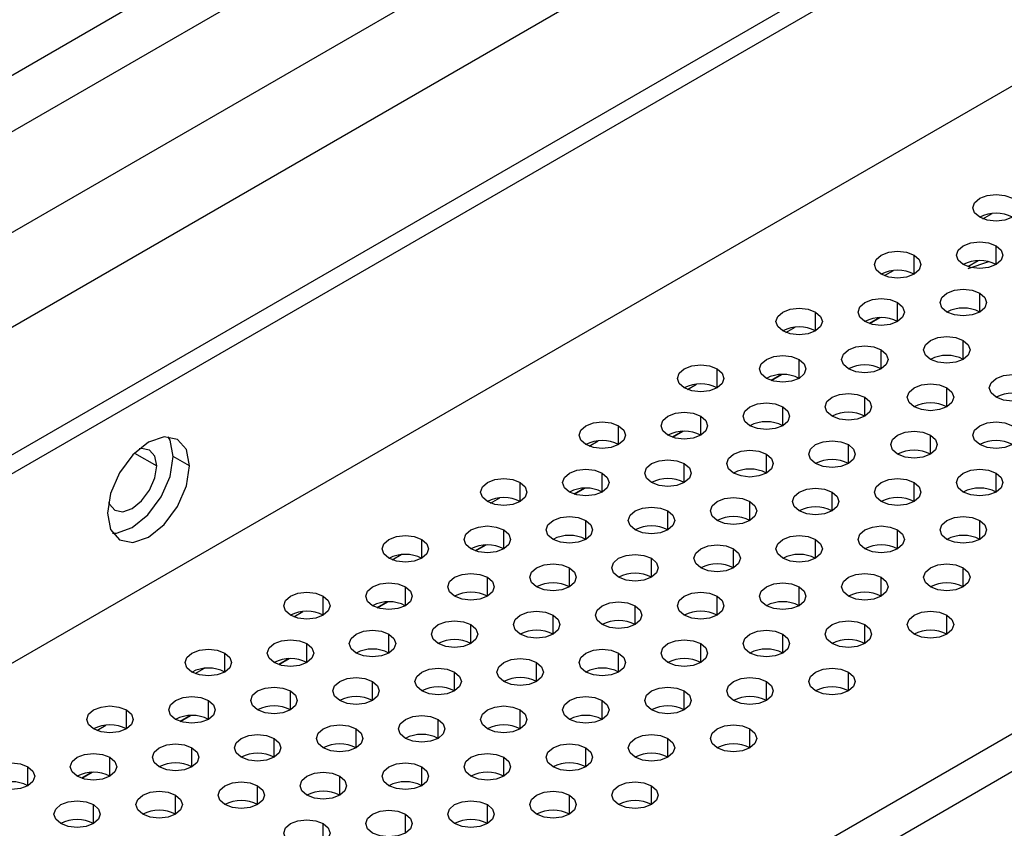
# Model space of a CAD drawing. Header units: millimetres. Extents: x 0 to 1118, y 0 to 864.
# Tile 130 of 256: x 918.96 to 924.26, y 667.15 to 671.5. Entities that reach past the tile are written whole.
import ezdxf

# ---------------------------------------------------------------- set-up
doc = ezdxf.new("R2010")
doc.units = ezdxf.units.MM

msp = doc.modelspace()

# ---------------------------------------------------------------- linework, layer by layer
at = {"color": 7, "linetype": 'Continuous', "lineweight": 25}
for p, q in [((904.8077, 663.0624), (923.9402, 674.1074)), ((924.0178, 673.846), (904.8853, 662.8011)), ((904.8853, 662.2587), (924.4875, 673.5748)), ((924.6169, 673.1392), (905.0148, 661.8232)), ((889.0792, 651.9369), (924.6018, 672.4437)), ((924.6901, 672.3927), (889.1676, 651.8859)), ((888.9024, 650.7122), (924.9553, 671.5251)), ((929.746, 670.8005), (891.9253, 648.9671)), ((929.8343, 670.6474), (892.0137, 648.814)), ((924.1214, 670.2066), (924.0656, 670.1744)), ((923.5353, 669.8683), (923.5911, 669.9005)), ((923.005, 669.5621), (923.0608, 669.5943)), ((922.4746, 669.256), (922.5304, 669.2882)), ((919.873, 669.1014), (919.7846, 669.1525)), ((921.9443, 668.9498), (922.0001, 668.982)), ((921.414, 668.6437), (921.4698, 668.6759)), ((920.8837, 668.3375), (920.9395, 668.3697)), ((920.3533, 668.0314), (920.4091, 668.0636)), ((919.823, 667.7252), (919.8788, 667.7574)), ((919.2927, 667.419), (919.3485, 667.4513))]:
    msp.add_line(p, q, dxfattribs=at)
at = {"color": 8, "linetype": 'Continuous', "lineweight": 25}
for p, q in [((924.1462, 670.4324), (924.1954, 670.4608)), ((924.2173, 670.1856), (924.2173, 670.2877)), ((923.7753, 670.1346), (923.7753, 670.2367)), ((924.1764, 670.2012), (924.0653, 670.1631)), ((924.1214, 670.2066), (924.0656, 670.1744)), ((923.6159, 670.1263), (923.665, 670.1546)), ((924.1289, 669.9305), (924.1289, 670.0326)), ((923.6869, 669.8795), (923.6869, 669.9815)), ((923.245, 669.8285), (923.245, 669.9305)), ((923.591, 669.9005), (923.5353, 669.8683)), ((923.0856, 669.8201), (923.1347, 669.8485)), ((924.0405, 669.6754), (924.0405, 669.7774)), ((923.5985, 669.6244), (923.5985, 669.7264)), ((923.1566, 669.5733), (923.1566, 669.6754)), ((922.7147, 669.5223), (922.7147, 669.6244)), ((922.5553, 669.514), (922.6044, 669.5423)), ((923.0607, 669.5943), (923.0049, 669.5621)), ((923.9521, 669.4203), (923.9521, 669.5223)), ((923.5102, 669.3692), (923.5102, 669.4713)), ((923.0682, 669.3182), (923.0682, 669.4203)), ((922.6263, 669.2672), (922.6263, 669.3692)), ((922.1843, 669.2162), (922.1843, 669.3182)), ((922.5304, 669.2882), (922.4746, 669.256)), ((922.0249, 669.2078), (922.074, 669.2362)), ((923.8637, 669.1651), (923.8637, 669.2672)), ((923.4218, 669.1141), (923.4218, 669.2162)), ((919.5768, 669.1704), (919.6962, 669.1014)), ((922.9798, 669.0631), (922.9798, 669.1651)), ((922.5379, 669.0121), (922.5379, 669.1141)), ((921.654, 668.91), (921.654, 669.0121)), ((922.0959, 668.961), (922.0959, 669.0631)), ((923.7753, 668.91), (923.7753, 669.0121)), ((924.2173, 668.961), (924.2173, 669.0631)), ((922, 668.982), (921.9443, 668.9498)), ((923.3334, 668.859), (923.3334, 668.961)), ((921.4946, 668.9016), (921.5437, 668.93)), ((922.8914, 668.808), (922.8914, 668.91)), ((922.4495, 668.7569), (922.4495, 668.859)), ((922.0076, 668.7059), (922.0076, 668.808)), ((924.1289, 668.7059), (924.1289, 668.808)), ((921.5656, 668.6549), (921.5656, 668.7569)), ((923.6869, 668.6549), (923.6869, 668.7569)), ((921.1237, 668.6039), (921.1237, 668.7059)), ((923.245, 668.6039), (923.245, 668.7059)), ((921.4697, 668.6759), (921.4139, 668.6437)), ((922.8031, 668.5528), (922.8031, 668.6549)), ((920.9643, 668.5955), (921.0134, 668.6239)), ((922.3611, 668.5018), (922.3611, 668.6039)), ((921.9192, 668.4508), (921.9192, 668.5528)), ((924.0405, 668.4508), (924.0405, 668.5528)), ((921.4772, 668.3997), (921.4772, 668.5018)), ((923.5985, 668.3997), (923.5985, 668.5018)), ((921.0353, 668.3487), (921.0353, 668.4508)), ((923.1566, 668.3487), (923.1566, 668.4508)), ((920.5933, 668.2977), (920.5933, 668.3997)), ((922.7147, 668.2977), (922.7147, 668.3997)), ((920.9394, 668.3697), (920.8836, 668.3375)), ((922.2727, 668.2467), (922.2727, 668.3487)), ((920.4339, 668.2893), (920.4831, 668.3177)), ((921.8308, 668.1956), (921.8308, 668.2977)), ((923.9521, 668.1956), (923.9521, 668.2977)), ((921.3888, 668.1446), (921.3888, 668.2467)), ((923.5102, 668.1446), (923.5102, 668.2467)), ((920.9469, 668.0936), (920.9469, 668.1956)), ((923.0682, 668.0936), (923.0682, 668.1956)), ((920.505, 668.0426), (920.505, 668.1446)), ((922.6263, 668.0426), (922.6263, 668.1446)), ((920.063, 667.9915), (920.063, 668.0936)), ((920.409, 668.0636), (920.3533, 668.0314)), ((922.1843, 667.9915), (922.1843, 668.0936)), ((919.9036, 667.9832), (919.9527, 668.0115)), ((921.7424, 667.9405), (921.7424, 668.0426)), ((921.3004, 667.8895), (921.3004, 667.9915)), ((923.4218, 667.8895), (923.4218, 667.9915)), ((920.8585, 667.8385), (920.8585, 667.9405)), ((922.9798, 667.8385), (922.9798, 667.9405)), ((920.4166, 667.7874), (920.4166, 667.8895)), ((922.5379, 667.7874), (922.5379, 667.8895)), ((919.9746, 667.7364), (919.9746, 667.8385)), ((922.0959, 667.7364), (922.0959, 667.8385)), ((919.5327, 667.6854), (919.5327, 667.7874)), ((919.8787, 667.7574), (919.8229, 667.7252)), ((921.654, 667.6854), (921.654, 667.7874)), ((919.3733, 667.677), (919.4224, 667.7054)), ((921.2121, 667.6344), (921.2121, 667.7364)), ((920.3282, 667.5323), (920.3282, 667.6344)), ((920.7701, 667.5833), (920.7701, 667.6854)), ((922.4495, 667.5323), (922.4495, 667.6344)), ((922.8914, 667.5833), (922.8914, 667.6854)), ((919.8862, 667.4813), (919.8862, 667.5833)), ((922.0076, 667.4813), (922.0076, 667.5833)), ((919.4443, 667.4303), (919.4443, 667.5323)), ((921.5656, 667.4303), (921.5656, 667.5323)), ((919.0024, 667.3792), (919.0024, 667.4813)), ((921.1237, 667.3792), (921.1237, 667.4813)), ((919.3484, 667.4513), (919.2926, 667.4191)), ((920.6817, 667.3282), (920.6817, 667.4303)), ((920.2398, 667.2772), (920.2398, 667.3792)), ((922.3611, 667.2772), (922.3611, 667.3792)), ((919.7978, 667.2262), (919.7978, 667.3282)), ((921.9192, 667.2262), (921.9192, 667.3282)), ((919.3559, 667.1751), (919.3559, 667.2772)), ((921.4772, 667.1751), (921.4772, 667.2772)), ((921.0353, 667.1241), (921.0353, 667.2262)), ((920.5933, 667.0731), (920.5933, 667.1751))]:
    msp.add_line(p, q, dxfattribs=at)
at = {"color": 7, "linetype": 'Continuous', "lineweight": 25, "flags": 128}
for points in [[(924.1289, 670.4408), (924.1018, 670.4642), (924.0923, 670.4918), (924.1018, 670.5194), (924.1289, 670.5428), (924.1694, 670.5585), (924.2173, 670.564), (924.2651, 670.5585), (924.3057, 670.5428)], [(924.3057, 670.5428), (924.3328, 670.5194), (924.3423, 670.4918), (924.3328, 670.4642), (924.3057, 670.4408), (924.2651, 670.4251), (924.2173, 670.4196), (924.1694, 670.4251), (924.1289, 670.4408)], [(924.0405, 670.1856), (924.0134, 670.2091), (924.0039, 670.2367), (924.0134, 670.2643), (924.0405, 670.2877), (924.081, 670.3033), (924.1289, 670.3088), (924.1767, 670.3033), (924.2173, 670.2877)], [(924.2173, 670.2877), (924.2444, 670.2643), (924.2539, 670.2367), (924.2444, 670.2091), (924.2173, 670.1856), (924.1767, 670.17), (924.1289, 670.1645), (924.081, 670.17), (924.0405, 670.1856)], [(923.5985, 670.1346), (923.5715, 670.158), (923.5619, 670.1856), (923.5715, 670.2133), (923.5985, 670.2367), (923.6391, 670.2523), (923.6869, 670.2578), (923.7348, 670.2523), (923.7753, 670.2367)], [(923.7753, 670.2367), (923.8024, 670.2133), (923.8119, 670.1856), (923.8024, 670.158), (923.7753, 670.1346), (923.7348, 670.119), (923.6869, 670.1135), (923.6391, 670.119), (923.5985, 670.1346)], [(923.9521, 669.9305), (923.925, 669.9539), (923.9155, 669.9815), (923.925, 670.0092), (923.9521, 670.0326), (923.9927, 670.0482), (924.0405, 670.0537), (924.0883, 670.0482), (924.1289, 670.0326)], [(924.1289, 670.0326), (924.156, 670.0092), (924.1655, 669.9815), (924.156, 669.9539), (924.1289, 669.9305), (924.0883, 669.9149), (924.0405, 669.9094), (923.9927, 669.9149), (923.9521, 669.9305)], [(923.5102, 669.8795), (923.4831, 669.9029), (923.4735, 669.9305), (923.4831, 669.9581), (923.5102, 669.9815), (923.5507, 669.9972), (923.5985, 670.0027), (923.6464, 669.9972), (923.6869, 669.9815)], [(923.6869, 669.9815), (923.714, 669.9581), (923.7235, 669.9305), (923.714, 669.9029), (923.6869, 669.8795), (923.6464, 669.8638), (923.5985, 669.8584), (923.5507, 669.8638), (923.5102, 669.8795)], [(923.0682, 669.8285), (923.0411, 669.8519), (923.0316, 669.8795), (923.0411, 669.9071), (923.0682, 669.9305), (923.1088, 669.9462), (923.1566, 669.9516), (923.2044, 669.9462), (923.245, 669.9305)], [(923.245, 669.9305), (923.2721, 669.9071), (923.2816, 669.8795), (923.2721, 669.8519), (923.245, 669.8285), (923.2044, 669.8128), (923.1566, 669.8073), (923.1088, 669.8128), (923.0682, 669.8285)], [(923.8637, 669.6754), (923.8366, 669.6988), (923.8271, 669.7264), (923.8366, 669.754), (923.8637, 669.7774), (923.9043, 669.7931), (923.9521, 669.7986), (923.9999, 669.7931), (924.0405, 669.7774)], [(924.0405, 669.7774), (924.0676, 669.754), (924.0771, 669.7264), (924.0676, 669.6988), (924.0405, 669.6754), (923.9999, 669.6597), (923.9521, 669.6543), (923.9043, 669.6597), (923.8637, 669.6754)], [(923.4218, 669.6244), (923.3947, 669.6478), (923.3852, 669.6754), (923.3947, 669.703), (923.4218, 669.7264), (923.4623, 669.7421), (923.5102, 669.7475), (923.558, 669.7421), (923.5985, 669.7264)], [(923.5985, 669.7264), (923.6256, 669.703), (923.6352, 669.6754), (923.6256, 669.6478), (923.5985, 669.6244), (923.558, 669.6087), (923.5102, 669.6032), (923.4623, 669.6087), (923.4218, 669.6244)], [(922.9798, 669.5733), (922.9527, 669.5967), (922.9432, 669.6244), (922.9527, 669.652), (922.9798, 669.6754), (923.0204, 669.691), (923.0682, 669.6965), (923.1161, 669.691), (923.1566, 669.6754)], [(923.1566, 669.6754), (923.1837, 669.652), (923.1932, 669.6244), (923.1837, 669.5967), (923.1566, 669.5733), (923.1161, 669.5577), (923.0682, 669.5522), (923.0204, 669.5577), (922.9798, 669.5733)], [(922.5379, 669.5223), (922.5108, 669.5457), (922.5013, 669.5733), (922.5108, 669.601), (922.5379, 669.6244), (922.5784, 669.64), (922.6263, 669.6455), (922.6741, 669.64), (922.7147, 669.6244)], [(922.7147, 669.6244), (922.7418, 669.601), (922.7513, 669.5733), (922.7418, 669.5457), (922.7147, 669.5223), (922.6741, 669.5067), (922.6263, 669.5012), (922.5784, 669.5067), (922.5379, 669.5223)], [(923.7753, 669.4203), (923.7482, 669.4437), (923.7387, 669.4713), (923.7482, 669.4989), (923.7753, 669.5223), (923.8159, 669.538), (923.8637, 669.5434), (923.9115, 669.538), (923.9521, 669.5223)], [(924.2173, 669.4713), (924.1902, 669.4947), (924.1807, 669.5223), (924.1902, 669.5499), (924.2173, 669.5733), (924.2578, 669.589), (924.3057, 669.5945), (924.3535, 669.589), (924.394, 669.5733)], [(924.394, 669.5733), (924.4211, 669.5499), (924.4307, 669.5223), (924.4211, 669.4947), (924.394, 669.4713), (924.3535, 669.4556), (924.3057, 669.4501), (924.2578, 669.4556), (924.2173, 669.4713)], [(923.3334, 669.3692), (923.3063, 669.3926), (923.2968, 669.4203), (923.3063, 669.4479), (923.3334, 669.4713), (923.3739, 669.4869), (923.4218, 669.4924), (923.4696, 669.4869), (923.5102, 669.4713)], [(923.9521, 669.5223), (923.9792, 669.4989), (923.9887, 669.4713), (923.9792, 669.4437), (923.9521, 669.4203), (923.9115, 669.4046), (923.8637, 669.3991), (923.8159, 669.4046), (923.7753, 669.4203)], [(922.8914, 669.3182), (922.8643, 669.3416), (922.8548, 669.3692), (922.8643, 669.3968), (922.8914, 669.4203), (922.932, 669.4359), (922.9798, 669.4414), (923.0277, 669.4359), (923.0682, 669.4203)], [(923.5102, 669.4713), (923.5373, 669.4479), (923.5468, 669.4203), (923.5373, 669.3926), (923.5102, 669.3692), (923.4696, 669.3536), (923.4218, 669.3481), (923.3739, 669.3536), (923.3334, 669.3692)], [(922.4495, 669.2672), (922.4224, 669.2906), (922.4129, 669.3182), (922.4224, 669.3458), (922.4495, 669.3692), (922.4901, 669.3849), (922.5379, 669.3904), (922.5857, 669.3849), (922.6263, 669.3692)], [(923.0682, 669.4203), (923.0953, 669.3968), (923.1048, 669.3692), (923.0953, 669.3416), (923.0682, 669.3182), (923.0277, 669.3026), (922.9798, 669.2971), (922.932, 669.3026), (922.8914, 669.3182)], [(922.0076, 669.2162), (921.9805, 669.2396), (921.9709, 669.2672), (921.9805, 669.2948), (922.0076, 669.3182), (922.0481, 669.3339), (922.0959, 669.3393), (922.1438, 669.3339), (922.1843, 669.3182)], [(922.6263, 669.3692), (922.6534, 669.3458), (922.6629, 669.3182), (922.6534, 669.2906), (922.6263, 669.2672), (922.5857, 669.2515), (922.5379, 669.246), (922.4901, 669.2515), (922.4495, 669.2672)], [(924.1289, 669.2162), (924.1018, 669.2396), (924.0923, 669.2672), (924.1018, 669.2948), (924.1289, 669.3182), (924.1694, 669.3339), (924.2173, 669.3393), (924.2651, 669.3339), (924.3057, 669.3182)], [(922.1843, 669.3182), (922.2114, 669.2948), (922.2209, 669.2672), (922.2114, 669.2396), (922.1843, 669.2162), (922.1438, 669.2005), (922.0959, 669.195), (922.0481, 669.2005), (922.0076, 669.2162)], [(923.6869, 669.1651), (923.6598, 669.1885), (923.6503, 669.2162), (923.6598, 669.2438), (923.6869, 669.2672), (923.7275, 669.2828), (923.7753, 669.2883), (923.8232, 669.2828), (923.8637, 669.2672)], [(924.3057, 669.3182), (924.3328, 669.2948), (924.3423, 669.2672), (924.3328, 669.2396), (924.3057, 669.2162), (924.2651, 669.2005), (924.2173, 669.195), (924.1694, 669.2005), (924.1289, 669.2162)], [(919.873, 669.1014), (919.8562, 669.1894), (919.8083, 669.2445), (919.7366, 669.2584), (919.652, 669.229), (919.5674, 669.1608), (919.4958, 669.0641), (919.4479, 668.9537), (919.431, 668.8463)], [(919.7846, 669.1525), (919.7678, 669.2404), (919.7577, 669.259)], [(923.245, 669.1141), (923.2179, 669.1375), (923.2084, 669.1651), (923.2179, 669.1927), (923.245, 669.2162), (923.2855, 669.2318), (923.3334, 669.2373), (923.3812, 669.2318), (923.4218, 669.2162)], [(923.8637, 669.2672), (923.8908, 669.2438), (923.9003, 669.2162), (923.8908, 669.1885), (923.8637, 669.1651), (923.8232, 669.1495), (923.7753, 669.144), (923.7275, 669.1495), (923.6869, 669.1651)], [(919.6962, 669.1014), (919.6861, 669.1542), (919.6574, 669.1873), (919.6144, 669.1956), (919.6021, 669.1936)], [(922.8031, 669.0631), (922.776, 669.0865), (922.7664, 669.1141), (922.776, 669.1417), (922.8031, 669.1651), (922.8436, 669.1808), (922.8914, 669.1863), (922.9393, 669.1808), (922.9798, 669.1651)], [(923.4218, 669.2162), (923.4489, 669.1927), (923.4584, 669.1651), (923.4489, 669.1375), (923.4218, 669.1141), (923.3812, 669.0985), (923.3334, 669.093), (923.2855, 669.0985), (923.245, 669.1141)], [(919.458, 668.7398), (919.4791, 668.7403), (919.5636, 668.7697), (919.6482, 668.838), (919.7199, 668.9347), (919.7678, 669.0451), (919.7846, 669.1525)], [(922.3611, 669.0121), (922.334, 669.0355), (922.3245, 669.0631), (922.334, 669.0907), (922.3611, 669.1141), (922.4017, 669.1297), (922.4495, 669.1352), (922.4973, 669.1297), (922.5379, 669.1141)], [(922.9798, 669.1651), (923.0069, 669.1417), (923.0164, 669.1141), (923.0069, 669.0865), (922.9798, 669.0631), (922.9393, 669.0474), (922.8914, 669.0419), (922.8436, 669.0474), (922.8031, 669.0631)], [(919.431, 668.8463), (919.4479, 668.7584), (919.4958, 668.7032), (919.5674, 668.6893), (919.652, 668.7187), (919.7366, 668.7869), (919.8083, 668.8836), (919.8562, 668.9941), (919.873, 669.1014)], [(919.4367, 668.9072), (919.4411, 668.8956), (919.4699, 668.8625), (919.5129, 668.8542), (919.5636, 668.8718), (919.6144, 668.9127), (919.6574, 668.9708), (919.6861, 669.037), (919.6962, 669.1014)], [(921.9192, 668.961), (921.8921, 668.9844), (921.8826, 669.0121), (921.8921, 669.0397), (921.9192, 669.0631), (921.9597, 669.0787), (922.0076, 669.0842), (922.0554, 669.0787), (922.0959, 669.0631)], [(922.5379, 669.1141), (922.565, 669.0907), (922.5745, 669.0631), (922.565, 669.0355), (922.5379, 669.0121), (922.4973, 668.9964), (922.4495, 668.9909), (922.4017, 668.9964), (922.3611, 669.0121)], [(924.0405, 668.961), (924.0134, 668.9844), (924.0039, 669.0121), (924.0134, 669.0397), (924.0405, 669.0631), (924.081, 669.0787), (924.1289, 669.0842), (924.1767, 669.0787), (924.2173, 669.0631)], [(921.4772, 668.91), (921.4501, 668.9334), (921.4406, 668.961), (921.4501, 668.9886), (921.4772, 669.0121), (921.5178, 669.0277), (921.5656, 669.0332), (921.6135, 669.0277), (921.654, 669.0121)], [(921.654, 669.0121), (921.6811, 668.9886), (921.6906, 668.961), (921.6811, 668.9334), (921.654, 668.91), (921.6135, 668.8944), (921.5656, 668.8889), (921.5178, 668.8944), (921.4772, 668.91)], [(922.0959, 669.0631), (922.123, 669.0397), (922.1326, 669.0121), (922.123, 668.9844), (922.0959, 668.961), (922.0554, 668.9454), (922.0076, 668.9399), (921.9597, 668.9454), (921.9192, 668.961)], [(923.5985, 668.91), (923.5715, 668.9334), (923.5619, 668.961), (923.5715, 668.9886), (923.5985, 669.0121), (923.6391, 669.0277), (923.6869, 669.0332), (923.7348, 669.0277), (923.7753, 669.0121)], [(923.7753, 669.0121), (923.8024, 668.9886), (923.8119, 668.961), (923.8024, 668.9334), (923.7753, 668.91), (923.7348, 668.8944), (923.6869, 668.8889), (923.6391, 668.8944), (923.5985, 668.91)], [(924.2173, 669.0631), (924.2444, 669.0397), (924.2539, 669.0121), (924.2444, 668.9844), (924.2173, 668.961), (924.1767, 668.9454), (924.1289, 668.9399), (924.081, 668.9454), (924.0405, 668.961)], [(923.1566, 668.859), (923.1295, 668.8824), (923.12, 668.91), (923.1295, 668.9376), (923.1566, 668.961), (923.1972, 668.9767), (923.245, 668.9822), (923.2928, 668.9767), (923.3334, 668.961)], [(923.3334, 668.961), (923.3605, 668.9376), (923.37, 668.91), (923.3605, 668.8824), (923.3334, 668.859), (923.2928, 668.8433), (923.245, 668.8378), (923.1972, 668.8433), (923.1566, 668.859)], [(922.7147, 668.808), (922.6876, 668.8314), (922.6781, 668.859), (922.6876, 668.8866), (922.7147, 668.91), (922.7552, 668.9256), (922.8031, 668.9311), (922.8509, 668.9256), (922.8914, 668.91)], [(922.8914, 668.91), (922.9185, 668.8866), (922.9281, 668.859), (922.9185, 668.8314), (922.8914, 668.808), (922.8509, 668.7923), (922.8031, 668.7868), (922.7552, 668.7923), (922.7147, 668.808)], [(922.2727, 668.7569), (922.2456, 668.7803), (922.2361, 668.808), (922.2456, 668.8356), (922.2727, 668.859), (922.3133, 668.8746), (922.3611, 668.8801), (922.4089, 668.8746), (922.4495, 668.859)], [(922.4495, 668.859), (922.4766, 668.8356), (922.4861, 668.808), (922.4766, 668.7803), (922.4495, 668.7569), (922.4089, 668.7413), (922.3611, 668.7358), (922.3133, 668.7413), (922.2727, 668.7569)], [(921.8308, 668.7059), (921.8037, 668.7293), (921.7942, 668.7569), (921.8037, 668.7845), (921.8308, 668.808), (921.8713, 668.8236), (921.9192, 668.8291), (921.967, 668.8236), (922.0076, 668.808)], [(922.0076, 668.808), (922.0347, 668.7845), (922.0442, 668.7569), (922.0347, 668.7293), (922.0076, 668.7059), (921.967, 668.6903), (921.9192, 668.6848), (921.8713, 668.6903), (921.8308, 668.7059)], [(923.9521, 668.7059), (923.925, 668.7293), (923.9155, 668.7569), (923.925, 668.7845), (923.9521, 668.808), (923.9927, 668.8236), (924.0405, 668.8291), (924.0883, 668.8236), (924.1289, 668.808)], [(924.1289, 668.808), (924.156, 668.7845), (924.1655, 668.7569), (924.156, 668.7293), (924.1289, 668.7059), (924.0883, 668.6903), (924.0405, 668.6848), (923.9927, 668.6903), (923.9521, 668.7059)], [(921.3888, 668.6549), (921.3617, 668.6783), (921.3522, 668.7059), (921.3617, 668.7335), (921.3888, 668.7569), (921.4294, 668.7726), (921.4772, 668.7781), (921.5251, 668.7726), (921.5656, 668.7569)], [(921.5656, 668.7569), (921.5927, 668.7335), (921.6022, 668.7059), (921.5927, 668.6783), (921.5656, 668.6549), (921.5251, 668.6392), (921.4772, 668.6337), (921.4294, 668.6392), (921.3888, 668.6549)], [(923.5102, 668.6549), (923.4831, 668.6783), (923.4735, 668.7059), (923.4831, 668.7335), (923.5102, 668.7569), (923.5507, 668.7726), (923.5985, 668.7781), (923.6464, 668.7726), (923.6869, 668.7569)], [(923.6869, 668.7569), (923.714, 668.7335), (923.7235, 668.7059), (923.714, 668.6783), (923.6869, 668.6549), (923.6464, 668.6392), (923.5985, 668.6337), (923.5507, 668.6392), (923.5102, 668.6549)], [(920.9469, 668.6039), (920.9198, 668.6273), (920.9103, 668.6549), (920.9198, 668.6825), (920.9469, 668.7059), (920.9874, 668.7215), (921.0353, 668.727), (921.0831, 668.7215), (921.1237, 668.7059)], [(921.1237, 668.7059), (921.1508, 668.6825), (921.1603, 668.6549), (921.1508, 668.6273), (921.1237, 668.6039), (921.0831, 668.5882), (921.0353, 668.5827), (920.9874, 668.5882), (920.9469, 668.6039)], [(923.0682, 668.6039), (923.0411, 668.6273), (923.0316, 668.6549), (923.0411, 668.6825), (923.0682, 668.7059), (923.1088, 668.7215), (923.1566, 668.727), (923.2044, 668.7215), (923.245, 668.7059)], [(923.245, 668.7059), (923.2721, 668.6825), (923.2816, 668.6549), (923.2721, 668.6273), (923.245, 668.6039), (923.2044, 668.5882), (923.1566, 668.5827), (923.1088, 668.5882), (923.0682, 668.6039)], [(922.6263, 668.5528), (922.5992, 668.5762), (922.5897, 668.6039), (922.5992, 668.6315), (922.6263, 668.6549), (922.6668, 668.6705), (922.7147, 668.676), (922.7625, 668.6705), (922.8031, 668.6549)], [(922.8031, 668.6549), (922.8301, 668.6315), (922.8397, 668.6039), (922.8301, 668.5762), (922.8031, 668.5528), (922.7625, 668.5372), (922.7147, 668.5317), (922.6668, 668.5372), (922.6263, 668.5528)], [(922.1843, 668.5018), (922.1572, 668.5252), (922.1477, 668.5528), (922.1572, 668.5804), (922.1843, 668.6039), (922.2249, 668.6195), (922.2727, 668.625), (922.3206, 668.6195), (922.3611, 668.6039)], [(922.3611, 668.6039), (922.3882, 668.5804), (922.3977, 668.5528), (922.3882, 668.5252), (922.3611, 668.5018), (922.3206, 668.4862), (922.2727, 668.4807), (922.2249, 668.4862), (922.1843, 668.5018)], [(921.7424, 668.4508), (921.7153, 668.4742), (921.7058, 668.5018), (921.7153, 668.5294), (921.7424, 668.5528), (921.7829, 668.5685), (921.8308, 668.574), (921.8786, 668.5685), (921.9192, 668.5528)], [(921.9192, 668.5528), (921.9463, 668.5294), (921.9558, 668.5018), (921.9463, 668.4742), (921.9192, 668.4508), (921.8786, 668.4351), (921.8308, 668.4296), (921.7829, 668.4351), (921.7424, 668.4508)], [(923.8637, 668.4508), (923.8366, 668.4742), (923.8271, 668.5018), (923.8366, 668.5294), (923.8637, 668.5528), (923.9043, 668.5685), (923.9521, 668.574), (923.9999, 668.5685), (924.0405, 668.5528)], [(924.0405, 668.5528), (924.0676, 668.5294), (924.0771, 668.5018), (924.0676, 668.4742), (924.0405, 668.4508), (923.9999, 668.4351), (923.9521, 668.4296), (923.9043, 668.4351), (923.8637, 668.4508)], [(921.3004, 668.3997), (921.2734, 668.4232), (921.2638, 668.4508), (921.2734, 668.4784), (921.3004, 668.5018), (921.341, 668.5174), (921.3888, 668.5229), (921.4367, 668.5174), (921.4772, 668.5018)], [(921.4772, 668.5018), (921.5043, 668.4784), (921.5138, 668.4508), (921.5043, 668.4232), (921.4772, 668.3997), (921.4367, 668.3841), (921.3888, 668.3786), (921.341, 668.3841), (921.3004, 668.3997)], [(923.4218, 668.3997), (923.3947, 668.4232), (923.3852, 668.4508), (923.3947, 668.4784), (923.4218, 668.5018), (923.4623, 668.5174), (923.5102, 668.5229), (923.558, 668.5174), (923.5985, 668.5018)], [(923.5985, 668.5018), (923.6256, 668.4784), (923.6352, 668.4508), (923.6256, 668.4232), (923.5985, 668.3997), (923.558, 668.3841), (923.5102, 668.3786), (923.4623, 668.3841), (923.4218, 668.3997)], [(920.8585, 668.3487), (920.8314, 668.3721), (920.8219, 668.3997), (920.8314, 668.4274), (920.8585, 668.4508), (920.8991, 668.4664), (920.9469, 668.4719), (920.9947, 668.4664), (921.0353, 668.4508)], [(921.0353, 668.4508), (921.0624, 668.4274), (921.0719, 668.3997), (921.0624, 668.3721), (921.0353, 668.3487), (920.9947, 668.3331), (920.9469, 668.3276), (920.8991, 668.3331), (920.8585, 668.3487)], [(922.9798, 668.3487), (922.9527, 668.3721), (922.9432, 668.3997), (922.9527, 668.4274), (922.9798, 668.4508), (923.0204, 668.4664), (923.0682, 668.4719), (923.1161, 668.4664), (923.1566, 668.4508)], [(923.1566, 668.4508), (923.1837, 668.4274), (923.1932, 668.3997), (923.1837, 668.3721), (923.1566, 668.3487), (923.1161, 668.3331), (923.0682, 668.3276), (923.0204, 668.3331), (922.9798, 668.3487)], [(920.4166, 668.2977), (920.3895, 668.3211), (920.38, 668.3487), (920.3895, 668.3763), (920.4166, 668.3997), (920.4571, 668.4154), (920.505, 668.4209), (920.5528, 668.4154), (920.5933, 668.3997)], [(920.5933, 668.3997), (920.6204, 668.3763), (920.63, 668.3487), (920.6204, 668.3211), (920.5933, 668.2977), (920.5528, 668.2821), (920.505, 668.2766), (920.4571, 668.2821), (920.4166, 668.2977)], [(922.5379, 668.2977), (922.5108, 668.3211), (922.5013, 668.3487), (922.5108, 668.3763), (922.5379, 668.3997), (922.5784, 668.4154), (922.6263, 668.4209), (922.6741, 668.4154), (922.7147, 668.3997)], [(922.7147, 668.3997), (922.7418, 668.3763), (922.7513, 668.3487), (922.7418, 668.3211), (922.7147, 668.2977), (922.6741, 668.2821), (922.6263, 668.2766), (922.5784, 668.2821), (922.5379, 668.2977)], [(922.0959, 668.2467), (922.0688, 668.2701), (922.0593, 668.2977), (922.0688, 668.3253), (922.0959, 668.3487), (922.1365, 668.3644), (922.1843, 668.3699), (922.2322, 668.3644), (922.2727, 668.3487)], [(922.2727, 668.3487), (922.2998, 668.3253), (922.3093, 668.2977), (922.2998, 668.2701), (922.2727, 668.2467), (922.2322, 668.231), (922.1843, 668.2255), (922.1365, 668.231), (922.0959, 668.2467)], [(921.654, 668.1956), (921.6269, 668.2191), (921.6174, 668.2467), (921.6269, 668.2743), (921.654, 668.2977), (921.6946, 668.3133), (921.7424, 668.3188), (921.7902, 668.3133), (921.8308, 668.2977)], [(921.8308, 668.2977), (921.8579, 668.2743), (921.8674, 668.2467), (921.8579, 668.2191), (921.8308, 668.1956), (921.7902, 668.18), (921.7424, 668.1745), (921.6946, 668.18), (921.654, 668.1956)], [(923.7753, 668.1956), (923.7482, 668.2191), (923.7387, 668.2467), (923.7482, 668.2743), (923.7753, 668.2977), (923.8159, 668.3133), (923.8637, 668.3188), (923.9115, 668.3133), (923.9521, 668.2977)], [(923.9521, 668.2977), (923.9792, 668.2743), (923.9887, 668.2467), (923.9792, 668.2191), (923.9521, 668.1956), (923.9115, 668.18), (923.8637, 668.1745), (923.8159, 668.18), (923.7753, 668.1956)], [(920.7701, 668.0936), (920.743, 668.117), (920.7335, 668.1446), (920.743, 668.1722), (920.7701, 668.1956), (920.8107, 668.2113), (920.8585, 668.2168), (920.9063, 668.2113), (920.9469, 668.1956)], [(921.2121, 668.1446), (921.185, 668.168), (921.1755, 668.1956), (921.185, 668.2233), (921.2121, 668.2467), (921.2526, 668.2623), (921.3004, 668.2678), (921.3483, 668.2623), (921.3888, 668.2467)], [(921.3888, 668.2467), (921.4159, 668.2233), (921.4255, 668.1956), (921.4159, 668.168), (921.3888, 668.1446), (921.3483, 668.129), (921.3004, 668.1235), (921.2526, 668.129), (921.2121, 668.1446)], [(922.8914, 668.0936), (922.8643, 668.117), (922.8548, 668.1446), (922.8643, 668.1722), (922.8914, 668.1956), (922.932, 668.2113), (922.9798, 668.2168), (923.0277, 668.2113), (923.0682, 668.1956)], [(923.3334, 668.1446), (923.3063, 668.168), (923.2968, 668.1956), (923.3063, 668.2233), (923.3334, 668.2467), (923.3739, 668.2623), (923.4218, 668.2678), (923.4696, 668.2623), (923.5102, 668.2467)], [(923.5102, 668.2467), (923.5373, 668.2233), (923.5468, 668.1956), (923.5373, 668.168), (923.5102, 668.1446), (923.4696, 668.129), (923.4218, 668.1235), (923.3739, 668.129), (923.3334, 668.1446)], [(920.3282, 668.0426), (920.3011, 668.066), (920.2916, 668.0936), (920.3011, 668.1212), (920.3282, 668.1446), (920.3687, 668.1603), (920.4166, 668.1658), (920.4644, 668.1603), (920.505, 668.1446)], [(920.9469, 668.1956), (920.974, 668.1722), (920.9835, 668.1446), (920.974, 668.117), (920.9469, 668.0936), (920.9063, 668.078), (920.8585, 668.0725), (920.8107, 668.078), (920.7701, 668.0936)], [(922.4495, 668.0426), (922.4224, 668.066), (922.4129, 668.0936), (922.4224, 668.1212), (922.4495, 668.1446), (922.4901, 668.1603), (922.5379, 668.1658), (922.5857, 668.1603), (922.6263, 668.1446)], [(923.0682, 668.1956), (923.0953, 668.1722), (923.1048, 668.1446), (923.0953, 668.117), (923.0682, 668.0936), (923.0277, 668.078), (922.9798, 668.0725), (922.932, 668.078), (922.8914, 668.0936)], [(919.8862, 667.9915), (919.8591, 668.015), (919.8496, 668.0426), (919.8591, 668.0702), (919.8862, 668.0936), (919.9268, 668.1092), (919.9746, 668.1147), (920.0225, 668.1092), (920.063, 668.0936)], [(920.505, 668.1446), (920.5321, 668.1212), (920.5416, 668.0936), (920.5321, 668.066), (920.505, 668.0426), (920.4644, 668.0269), (920.4166, 668.0214), (920.3687, 668.0269), (920.3282, 668.0426)], [(922.0076, 667.9915), (921.9805, 668.015), (921.9709, 668.0426), (921.9805, 668.0702), (922.0076, 668.0936), (922.0481, 668.1092), (922.0959, 668.1147), (922.1438, 668.1092), (922.1843, 668.0936)], [(922.6263, 668.1446), (922.6534, 668.1212), (922.6629, 668.0936), (922.6534, 668.066), (922.6263, 668.0426), (922.5857, 668.0269), (922.5379, 668.0214), (922.4901, 668.0269), (922.4495, 668.0426)], [(920.063, 668.0936), (920.0901, 668.0702), (920.0996, 668.0426), (920.0901, 668.015), (920.063, 667.9915), (920.0225, 667.9759), (919.9746, 667.9704), (919.9268, 667.9759), (919.8862, 667.9915)], [(921.5656, 667.9405), (921.5385, 667.9639), (921.529, 667.9915), (921.5385, 668.0192), (921.5656, 668.0426), (921.6062, 668.0582), (921.654, 668.0637), (921.7018, 668.0582), (921.7424, 668.0426)], [(922.1843, 668.0936), (922.2114, 668.0702), (922.2209, 668.0426), (922.2114, 668.015), (922.1843, 667.9915), (922.1438, 667.9759), (922.0959, 667.9704), (922.0481, 667.9759), (922.0076, 667.9915)], [(921.1237, 667.8895), (921.0966, 667.9129), (921.0871, 667.9405), (921.0966, 667.9681), (921.1237, 667.9915), (921.1642, 668.0072), (921.2121, 668.0127), (921.2599, 668.0072), (921.3004, 667.9915)], [(921.7424, 668.0426), (921.7695, 668.0192), (921.779, 667.9915), (921.7695, 667.9639), (921.7424, 667.9405), (921.7018, 667.9249), (921.654, 667.9194), (921.6062, 667.9249), (921.5656, 667.9405)], [(923.245, 667.8895), (923.2179, 667.9129), (923.2084, 667.9405), (923.2179, 667.9681), (923.245, 667.9915), (923.2855, 668.0072), (923.3334, 668.0127), (923.3812, 668.0072), (923.4218, 667.9915)], [(920.6817, 667.8385), (920.6546, 667.8619), (920.6451, 667.8895), (920.6546, 667.9171), (920.6817, 667.9405), (920.7223, 667.9562), (920.7701, 667.9617), (920.818, 667.9562), (920.8585, 667.9405)], [(921.3004, 667.9915), (921.3275, 667.9681), (921.3371, 667.9405), (921.3275, 667.9129), (921.3004, 667.8895), (921.2599, 667.8739), (921.2121, 667.8684), (921.1642, 667.8739), (921.1237, 667.8895)], [(922.8031, 667.8385), (922.776, 667.8619), (922.7664, 667.8895), (922.776, 667.9171), (922.8031, 667.9405), (922.8436, 667.9562), (922.8914, 667.9617), (922.9393, 667.9562), (922.9798, 667.9405)], [(923.4218, 667.9915), (923.4489, 667.9681), (923.4584, 667.9405), (923.4489, 667.9129), (923.4218, 667.8895), (923.3812, 667.8739), (923.3334, 667.8684), (923.2855, 667.8739), (923.245, 667.8895)], [(920.2398, 667.7874), (920.2127, 667.8109), (920.2032, 667.8385), (920.2127, 667.8661), (920.2398, 667.8895), (920.2803, 667.9051), (920.3282, 667.9106), (920.376, 667.9051), (920.4166, 667.8895)], [(920.8585, 667.9405), (920.8856, 667.9171), (920.8951, 667.8895), (920.8856, 667.8619), (920.8585, 667.8385), (920.818, 667.8228), (920.7701, 667.8173), (920.7223, 667.8228), (920.6817, 667.8385)], [(922.3611, 667.7874), (922.334, 667.8109), (922.3245, 667.8385), (922.334, 667.8661), (922.3611, 667.8895), (922.4017, 667.9051), (922.4495, 667.9106), (922.4973, 667.9051), (922.5379, 667.8895)], [(922.9798, 667.9405), (923.0069, 667.9171), (923.0164, 667.8895), (923.0069, 667.8619), (922.9798, 667.8385), (922.9393, 667.8228), (922.8914, 667.8173), (922.8436, 667.8228), (922.8031, 667.8385)], [(919.7978, 667.7364), (919.7708, 667.7598), (919.7612, 667.7874), (919.7708, 667.8151), (919.7978, 667.8385), (919.8384, 667.8541), (919.8862, 667.8596), (919.9341, 667.8541), (919.9746, 667.8385)], [(920.4166, 667.8895), (920.4437, 667.8661), (920.4532, 667.8385), (920.4437, 667.8109), (920.4166, 667.7874), (920.376, 667.7718), (920.3282, 667.7663), (920.2803, 667.7718), (920.2398, 667.7874)], [(921.9192, 667.7364), (921.8921, 667.7598), (921.8826, 667.7874), (921.8921, 667.8151), (921.9192, 667.8385), (921.9597, 667.8541), (922.0076, 667.8596), (922.0554, 667.8541), (922.0959, 667.8385)], [(922.5379, 667.8895), (922.565, 667.8661), (922.5745, 667.8385), (922.565, 667.8109), (922.5379, 667.7874), (922.4973, 667.7718), (922.4495, 667.7663), (922.4017, 667.7718), (922.3611, 667.7874)], [(919.3559, 667.6854), (919.3288, 667.7088), (919.3193, 667.7364), (919.3288, 667.764), (919.3559, 667.7874), (919.3965, 667.8031), (919.4443, 667.8086), (919.4921, 667.8031), (919.5327, 667.7874)], [(919.9746, 667.8385), (920.0017, 667.8151), (920.0112, 667.7874), (920.0017, 667.7598), (919.9746, 667.7364), (919.9341, 667.7208), (919.8862, 667.7153), (919.8384, 667.7208), (919.7978, 667.7364)], [(921.4772, 667.6854), (921.4501, 667.7088), (921.4406, 667.7364), (921.4501, 667.764), (921.4772, 667.7874), (921.5178, 667.8031), (921.5656, 667.8086), (921.6135, 667.8031), (921.654, 667.7874)], [(922.0959, 667.8385), (922.123, 667.8151), (922.1326, 667.7874), (922.123, 667.7598), (922.0959, 667.7364), (922.0554, 667.7208), (922.0076, 667.7153), (921.9597, 667.7208), (921.9192, 667.7364)], [(919.5327, 667.7874), (919.5598, 667.764), (919.5693, 667.7364), (919.5598, 667.7088), (919.5327, 667.6854), (919.4921, 667.6697), (919.4443, 667.6643), (919.3965, 667.6697), (919.3559, 667.6854)], [(921.0353, 667.6344), (921.0082, 667.6578), (920.9987, 667.6854), (921.0082, 667.713), (921.0353, 667.7364), (921.0758, 667.7521), (921.1237, 667.7576), (921.1715, 667.7521), (921.2121, 667.7364)], [(921.654, 667.7874), (921.6811, 667.764), (921.6906, 667.7364), (921.6811, 667.7088), (921.654, 667.6854), (921.6135, 667.6697), (921.5656, 667.6643), (921.5178, 667.6697), (921.4772, 667.6854)], [(920.5933, 667.5833), (920.5662, 667.6068), (920.5567, 667.6344), (920.5662, 667.662), (920.5933, 667.6854), (920.6339, 667.701), (920.6817, 667.7065), (920.7296, 667.701), (920.7701, 667.6854)], [(921.2121, 667.7364), (921.2392, 667.713), (921.2487, 667.6854), (921.2392, 667.6578), (921.2121, 667.6344), (921.1715, 667.6187), (921.1237, 667.6132), (921.0758, 667.6187), (921.0353, 667.6344)], [(922.7147, 667.5833), (922.6876, 667.6068), (922.6781, 667.6344), (922.6876, 667.662), (922.7147, 667.6854), (922.7552, 667.701), (922.8031, 667.7065), (922.8509, 667.701), (922.8914, 667.6854)], [(920.1514, 667.5323), (920.1243, 667.5557), (920.1148, 667.5833), (920.1243, 667.611), (920.1514, 667.6344), (920.192, 667.65), (920.2398, 667.6555), (920.2876, 667.65), (920.3282, 667.6344)], [(920.3282, 667.6344), (920.3553, 667.611), (920.3648, 667.5833), (920.3553, 667.5557), (920.3282, 667.5323), (920.2876, 667.5167), (920.2398, 667.5112), (920.192, 667.5167), (920.1514, 667.5323)], [(920.7701, 667.6854), (920.7972, 667.662), (920.8067, 667.6344), (920.7972, 667.6068), (920.7701, 667.5833), (920.7296, 667.5677), (920.6817, 667.5622), (920.6339, 667.5677), (920.5933, 667.5833)], [(922.2727, 667.5323), (922.2456, 667.5557), (922.2361, 667.5833), (922.2456, 667.611), (922.2727, 667.6344), (922.3133, 667.65), (922.3611, 667.6555), (922.4089, 667.65), (922.4495, 667.6344)], [(922.4495, 667.6344), (922.4766, 667.611), (922.4861, 667.5833), (922.4766, 667.5557), (922.4495, 667.5323), (922.4089, 667.5167), (922.3611, 667.5112), (922.3133, 667.5167), (922.2727, 667.5323)], [(922.8914, 667.6854), (922.9185, 667.662), (922.9281, 667.6344), (922.9185, 667.6068), (922.8914, 667.5833), (922.8509, 667.5677), (922.8031, 667.5622), (922.7552, 667.5677), (922.7147, 667.5833)], [(919.7095, 667.4813), (919.6824, 667.5047), (919.6728, 667.5323), (919.6824, 667.5599), (919.7095, 667.5833), (919.75, 667.599), (919.7978, 667.6045), (919.8457, 667.599), (919.8862, 667.5833)], [(919.8862, 667.5833), (919.9133, 667.5599), (919.9228, 667.5323), (919.9133, 667.5047), (919.8862, 667.4813), (919.8457, 667.4656), (919.7978, 667.4602), (919.75, 667.4656), (919.7095, 667.4813)], [(921.8308, 667.4813), (921.8037, 667.5047), (921.7942, 667.5323), (921.8037, 667.5599), (921.8308, 667.5833), (921.8713, 667.599), (921.9192, 667.6045), (921.967, 667.599), (922.0076, 667.5833)], [(922.0076, 667.5833), (922.0347, 667.5599), (922.0442, 667.5323), (922.0347, 667.5047), (922.0076, 667.4813), (921.967, 667.4656), (921.9192, 667.4602), (921.8713, 667.4656), (921.8308, 667.4813)], [(919.2675, 667.4303), (919.2404, 667.4537), (919.2309, 667.4813), (919.2404, 667.5089), (919.2675, 667.5323), (919.3081, 667.548), (919.3559, 667.5535), (919.4037, 667.548), (919.4443, 667.5323)], [(919.4443, 667.5323), (919.4714, 667.5089), (919.4809, 667.4813), (919.4714, 667.4537), (919.4443, 667.4303), (919.4037, 667.4146), (919.3559, 667.4091), (919.3081, 667.4146), (919.2675, 667.4303)], [(921.3888, 667.4303), (921.3617, 667.4537), (921.3522, 667.4813), (921.3617, 667.5089), (921.3888, 667.5323), (921.4294, 667.548), (921.4772, 667.5535), (921.5251, 667.548), (921.5656, 667.5323)], [(921.5656, 667.5323), (921.5927, 667.5089), (921.6022, 667.4813), (921.5927, 667.4537), (921.5656, 667.4303), (921.5251, 667.4146), (921.4772, 667.4091), (921.4294, 667.4146), (921.3888, 667.4303)], [(918.8256, 667.3792), (918.7985, 667.4026), (918.789, 667.4303), (918.7985, 667.4579), (918.8256, 667.4813), (918.8661, 667.4969), (918.914, 667.5024), (918.9618, 667.4969), (919.0024, 667.4813)], [(919.0024, 667.4813), (919.0294, 667.4579), (919.039, 667.4303), (919.0294, 667.4026), (919.0024, 667.3792), (918.9618, 667.3636), (918.914, 667.3581), (918.8661, 667.3636), (918.8256, 667.3792)], [(920.9469, 667.3792), (920.9198, 667.4026), (920.9103, 667.4303), (920.9198, 667.4579), (920.9469, 667.4813), (920.9874, 667.4969), (921.0353, 667.5024), (921.0831, 667.4969), (921.1237, 667.4813)], [(921.1237, 667.4813), (921.1508, 667.4579), (921.1603, 667.4303), (921.1508, 667.4026), (921.1237, 667.3792), (921.0831, 667.3636), (921.0353, 667.3581), (920.9874, 667.3636), (920.9469, 667.3792)], [(920.505, 667.3282), (920.4779, 667.3516), (920.4683, 667.3792), (920.4779, 667.4069), (920.505, 667.4303), (920.5455, 667.4459), (920.5933, 667.4514), (920.6412, 667.4459), (920.6817, 667.4303)], [(920.6817, 667.4303), (920.7088, 667.4069), (920.7183, 667.3792), (920.7088, 667.3516), (920.6817, 667.3282), (920.6412, 667.3126), (920.5933, 667.3071), (920.5455, 667.3126), (920.505, 667.3282)], [(920.063, 667.2772), (920.0359, 667.3006), (920.0264, 667.3282), (920.0359, 667.3558), (920.063, 667.3792), (920.1036, 667.3949), (920.1514, 667.4004), (920.1992, 667.3949), (920.2398, 667.3792)], [(920.2398, 667.3792), (920.2669, 667.3558), (920.2764, 667.3282), (920.2669, 667.3006), (920.2398, 667.2772), (920.1992, 667.2615), (920.1514, 667.2561), (920.1036, 667.2615), (920.063, 667.2772)], [(922.1843, 667.2772), (922.1572, 667.3006), (922.1477, 667.3282), (922.1572, 667.3558), (922.1843, 667.3792), (922.2249, 667.3949), (922.2727, 667.4004), (922.3206, 667.3949), (922.3611, 667.3792)], [(922.3611, 667.3792), (922.3882, 667.3558), (922.3977, 667.3282), (922.3882, 667.3006), (922.3611, 667.2772), (922.3206, 667.2615), (922.2727, 667.2561), (922.2249, 667.2615), (922.1843, 667.2772)], [(919.6211, 667.2262), (919.594, 667.2496), (919.5845, 667.2772), (919.594, 667.3048), (919.6211, 667.3282), (919.6616, 667.3439), (919.7095, 667.3493), (919.7573, 667.3439), (919.7978, 667.3282)], [(919.7978, 667.3282), (919.8249, 667.3048), (919.8345, 667.2772), (919.8249, 667.2496), (919.7978, 667.2262), (919.7573, 667.2105), (919.7095, 667.205), (919.6616, 667.2105), (919.6211, 667.2262)], [(921.7424, 667.2262), (921.7153, 667.2496), (921.7058, 667.2772), (921.7153, 667.3048), (921.7424, 667.3282), (921.7829, 667.3439), (921.8308, 667.3493), (921.8786, 667.3439), (921.9192, 667.3282)], [(921.9192, 667.3282), (921.9463, 667.3048), (921.9558, 667.2772), (921.9463, 667.2496), (921.9192, 667.2262), (921.8786, 667.2105), (921.8308, 667.205), (921.7829, 667.2105), (921.7424, 667.2262)], [(919.1791, 667.1751), (919.152, 667.1985), (919.1425, 667.2262), (919.152, 667.2538), (919.1791, 667.2772), (919.2197, 667.2928), (919.2675, 667.2983), (919.3154, 667.2928), (919.3559, 667.2772)], [(919.3559, 667.2772), (919.383, 667.2538), (919.3925, 667.2262), (919.383, 667.1985), (919.3559, 667.1751), (919.3154, 667.1595), (919.2675, 667.154), (919.2197, 667.1595), (919.1791, 667.1751)], [(921.3004, 667.1751), (921.2734, 667.1985), (921.2638, 667.2262), (921.2734, 667.2538), (921.3004, 667.2772), (921.341, 667.2928), (921.3888, 667.2983), (921.4367, 667.2928), (921.4772, 667.2772)], [(921.4772, 667.2772), (921.5043, 667.2538), (921.5138, 667.2262), (921.5043, 667.1985), (921.4772, 667.1751), (921.4367, 667.1595), (921.3888, 667.154), (921.341, 667.1595), (921.3004, 667.1751)], [(920.8585, 667.1241), (920.8314, 667.1475), (920.8219, 667.1751), (920.8314, 667.2028), (920.8585, 667.2262), (920.8991, 667.2418), (920.9469, 667.2473), (920.9947, 667.2418), (921.0353, 667.2262)], [(921.0353, 667.2262), (921.0624, 667.2028), (921.0719, 667.1751), (921.0624, 667.1475), (921.0353, 667.1241), (920.9947, 667.1085), (920.9469, 667.103), (920.8991, 667.1085), (920.8585, 667.1241)], [(920.4166, 667.0731), (920.3895, 667.0965), (920.38, 667.1241), (920.3895, 667.1517), (920.4166, 667.1751), (920.4571, 667.1908), (920.505, 667.1963), (920.5528, 667.1908), (920.5933, 667.1751)], [(920.5933, 667.1751), (920.6204, 667.1517), (920.63, 667.1241), (920.6204, 667.0965), (920.5933, 667.0731), (920.5528, 667.0574), (920.505, 667.052), (920.4571, 667.0574), (920.4166, 667.0731)]]:
    msp.add_lwpolyline(points, dxfattribs=at)
at = {"color": 7, "linetype": 'Continuous', "lineweight": 25}
for centre in [(924.2173, 670.2702), (924.1289, 670.015), (923.6869, 669.964), (924.0405, 669.7599), (923.5985, 669.7089), (923.1566, 669.6579), (923.9521, 669.5048), (923.0682, 669.4027), (923.5102, 669.4538), (922.6263, 669.3517), (924.3057, 669.3007), (923.8637, 669.2496), (923.4218, 669.1986), (922.9798, 669.1476), (922.5379, 669.0966), (922.0959, 669.0455), (924.2173, 669.0455), (923.7753, 668.9945), (923.3334, 668.9435), (922.8914, 668.8925), (922.4495, 668.8414), (922.0076, 668.7904), (924.1289, 668.7904), (921.5656, 668.7394), (923.6869, 668.7394), (923.245, 668.6884), (922.8031, 668.6373), (922.3611, 668.5863), (921.9192, 668.5353), (924.0405, 668.5353), (921.4772, 668.4843), (923.5985, 668.4843), (921.0353, 668.4332), (923.1566, 668.4332), (922.7147, 668.3822), (922.2727, 668.3312), (921.8308, 668.2802), (923.9521, 668.2802), (921.3888, 668.2291), (923.5102, 668.2291), (920.9469, 668.1781), (923.0682, 668.1781), (920.505, 668.1271), (922.6263, 668.1271), (921.7424, 668.025), (922.1843, 668.0761), (923.8637, 668.025), (921.3004, 667.974), (923.4218, 667.974), (920.8585, 667.923), (922.9798, 667.923), (920.4166, 667.872), (922.5379, 667.872), (919.9746, 667.8209), (922.0959, 667.8209), (921.654, 667.7699), (921.2121, 667.7189), (923.3334, 667.7189), (920.7701, 667.6679), (922.8914, 667.6679), (920.3282, 667.6168), (922.4495, 667.6168), (919.8862, 667.5658), (922.0076, 667.5658), (919.4443, 667.5148), (921.5656, 667.5148), (921.1237, 667.4638), (920.6817, 667.4127), (922.8031, 667.4127), (920.2398, 667.3617), (922.3611, 667.3617), (919.7978, 667.3107), (921.9192, 667.3107), (919.3559, 667.2597), (921.4772, 667.2597), (918.914, 667.2086), (921.0353, 667.2086), (920.5933, 667.1576), (920.1514, 667.1066), (922.2727, 667.1066), (919.7095, 667.0556), (921.8308, 667.0556), (919.2675, 667.0045), (921.3888, 667.0045)]:
    msp.add_arc(centre, 0.1921, 62.61, 117.3846, dxfattribs=at)

doc.saveas('drawing.dxf')
